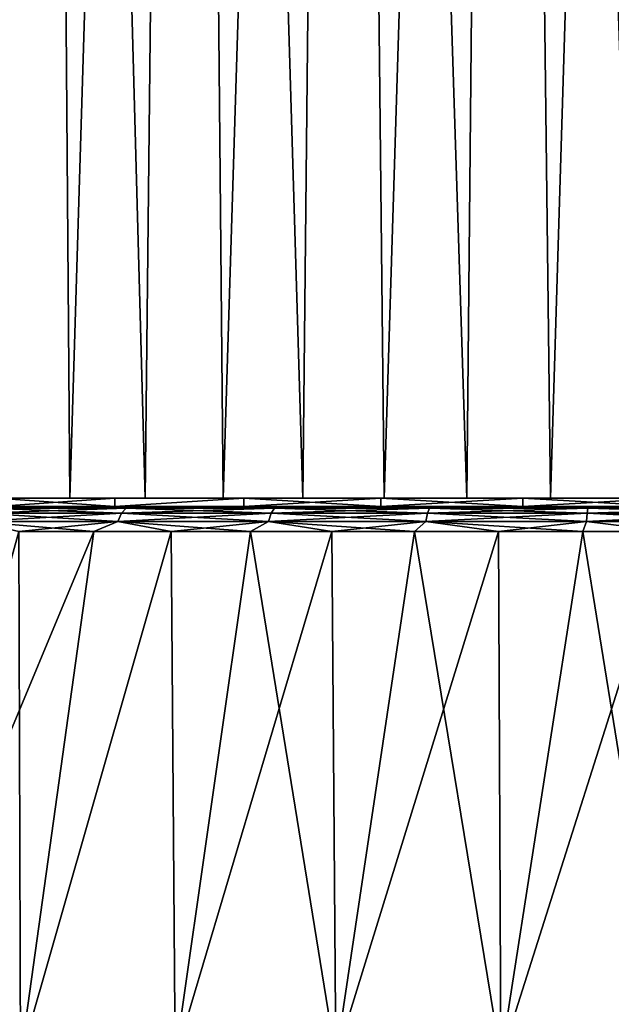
# Model space of a CAD drawing. Header units: metres. Extents: x -109 to 109, y -108 to 40.
# Tile 76 of 230: x -84.55 to -77.2, y -65.78 to -53.56. Entities that reach past the tile are written whole.
import ezdxf

# ---------------------------------------------------------------- set-up
doc = ezdxf.new("R2010")
doc.units = ezdxf.units.M
doc.layers.add('solid_K_24_42_17_000C74_XXXX', color=7, linetype='CONTINUOUS')

msp = doc.modelspace()

# ---------------------------------------------------------------- linework, layer by layer
at = {"layer": 'solid_K_24_42_17_000C74_XXXX'}
for points in [[(-84.300354, -11.5, 13.509774), (-85.99649, -11.5, 12.37645), (-84.833008, -59.5, 13.187912)], [(-85.99649, -11.5, -12.37645), (-84.300354, -11.5, -13.509774), (-85.698807, -59.5, -12.599281)], [(-84.300354, -11.5, -13.509774), (-84.833023, -59.5, -13.187903), (-85.698807, -59.5, -12.599281)], [(-84.300354, -11.5, -13.509774), (-83.928787, -59.5, -13.71761), (-84.833023, -59.5, -13.187903)], [(-84.300354, -11.5, 13.509774), (-84.833008, -59.5, 13.187912), (-83.928772, -59.5, 13.717618)], [(-84.300354, -11.5, 13.509774), (-83.928772, -59.5, 13.717618), (-82.99173, -59.5, 14.185114)], [(-82.469818, -11.5, 14.412549), (-84.300354, -11.5, 13.509774), (-82.99173, -59.5, 14.185114)], [(-84.300354, -11.5, -13.509774), (-82.469818, -11.5, -14.412549), (-83.928787, -59.5, -13.71761)], [(-82.469818, -11.5, -14.412549), (-82.991745, -59.5, -14.185107), (-83.928787, -59.5, -13.71761)], [(-82.469818, -11.5, -14.412549), (-82.025658, -59.5, -14.588598), (-82.991745, -59.5, -14.185107)], [(-82.469818, -11.5, 14.412549), (-82.99173, -59.5, 14.185114), (-82.025635, -59.5, 14.588605)], [(-82.469818, -11.5, 14.412549), (-82.025635, -59.5, 14.588605), (-81.033623, -59.5, 14.926694)], [(-80.537308, -11.5, 15.068502), (-82.469818, -11.5, 14.412549), (-81.033623, -59.5, 14.926694)], [(-82.469818, -11.5, -14.412549), (-80.537308, -11.5, -15.068502), (-82.025658, -59.5, -14.588598)], [(-80.537308, -11.5, -15.068502), (-81.033646, -59.5, -14.926687), (-82.025658, -59.5, -14.588598)], [(-80.537308, -11.5, -15.068502), (-80.022163, -59.5, -15.197184), (-81.033646, -59.5, -14.926687)], [(-80.537308, -11.5, 15.068502), (-81.033623, -59.5, 14.926694), (-80.022141, -59.5, 15.197188)], [(-80.537308, -11.5, 15.068502), (-80.022141, -59.5, 15.197188), (-78.994789, -59.5, 15.39922)], [(-78.536552, -11.5, 15.466479), (-80.537308, -11.5, 15.068502), (-78.994789, -59.5, 15.39922)], [(-80.537308, -11.5, -15.068502), (-78.536552, -11.5, -15.466479), (-80.022163, -59.5, -15.197184)], [(-78.536552, -11.5, -15.466479), (-78.994812, -59.5, -15.399216), (-80.022163, -59.5, -15.197184)], [(-78.536552, -11.5, -15.466479), (-77.955215, -59.5, -15.531981), (-78.994812, -59.5, -15.399216)], [(-78.536552, -11.5, 15.466479), (-78.994789, -59.5, 15.39922), (-77.955193, -59.5, 15.531982)], [(-78.536552, -11.5, 15.466479), (-76.910103, -59.5, 15.594608), (-76.5, -41, 15.6)], [(-78.536552, -11.5, 15.466479), (-77.955193, -59.5, 15.531982), (-76.910103, -59.5, 15.594608)], [(-78.536552, -11.5, -15.466479), (-76.5, -11.5, -15.60001), (-77.955215, -59.5, -15.531981)], [(-76.5, -11.5, -15.60001), (-76.910126, -59.5, -15.594607), (-77.955215, -59.5, -15.531981)], [(-83.368904, -59.599998, 11.295417), (-84.842567, -59.5, 10.255229), (-84.84301, -59.599998, 10.254874)], [(-84.84301, -59.599998, -10.254874), (-84.842567, -59.5, -10.255229), (-83.369034, -59.5, -11.295341)], [(-84.84301, -59.599998, -10.254874), (-83.369034, -59.5, -11.295341), (-83.368904, -59.599998, -11.295417)], [(-84.842567, -59.5, 10.255229), (-83.369034, -59.5, 11.295341), (-84.833008, -59.5, 13.187912)], [(-84.842567, -59.5, -10.255229), (-84.833023, -59.5, -13.187903), (-83.928787, -59.5, -13.71761)], [(-83.369034, -59.5, -11.295341), (-84.842567, -59.5, -10.255229), (-83.928787, -59.5, -13.71761)], [(-83.368904, -59.599998, 11.295417), (-83.369034, -59.5, 11.295341), (-84.842567, -59.5, 10.255229)], [(-83.369034, -59.5, 11.295341), (-83.928772, -59.5, 13.717618), (-84.833008, -59.5, 13.187912)], [(-83.369034, -59.5, -11.295341), (-83.928787, -59.5, -13.71761), (-82.991745, -59.5, -14.185107)], [(-83.369034, -59.5, 11.295341), (-82.99173, -59.5, 14.185114), (-83.928772, -59.5, 13.717618)], [(-83.369034, -59.5, 11.295341), (-81.767044, -59.5, 12.125457), (-82.99173, -59.5, 14.185114)], [(-83.369034, -59.5, -11.295341), (-82.991745, -59.5, -14.185107), (-82.025658, -59.5, -14.588598)], [(-81.767044, -59.5, -12.125457), (-83.369034, -59.5, -11.295341), (-82.025658, -59.5, -14.588598)], [(-83.368904, -59.599998, 11.295417), (-81.767044, -59.5, 12.125457), (-83.369034, -59.5, 11.295341)], [(-83.368904, -59.599998, -11.295417), (-83.369034, -59.5, -11.295341), (-81.767044, -59.5, -12.125457)], [(-81.76683, -59.599998, 12.125541), (-81.767044, -59.5, 12.125457), (-83.368904, -59.599998, 11.295417)], [(-83.368904, -59.599998, -11.295417), (-81.767044, -59.5, -12.125457), (-81.76683, -59.599998, -12.125541)], [(-81.767044, -59.5, 12.125457), (-82.025635, -59.5, 14.588605), (-82.99173, -59.5, 14.185114)], [(-81.767044, -59.5, -12.125457), (-82.025658, -59.5, -14.588598), (-81.033646, -59.5, -14.926687)], [(-81.767044, -59.5, 12.125457), (-81.033623, -59.5, 14.926694), (-82.025635, -59.5, 14.588605)], [(-81.767044, -59.5, 12.125457), (-80.066246, -59.5, 12.729893), (-81.033623, -59.5, 14.926694)], [(-80.066246, -59.5, -12.729893), (-81.767044, -59.5, -12.125457), (-81.033646, -59.5, -14.926687)], [(-80.066658, -59.599998, 12.729778), (-80.066246, -59.5, 12.729893), (-81.767044, -59.5, 12.125457)], [(-80.066658, -59.599998, 12.729778), (-81.767044, -59.5, 12.125457), (-81.76683, -59.599998, 12.125541)], [(-81.76683, -59.599998, -12.125541), (-81.767044, -59.5, -12.125457), (-80.066246, -59.5, -12.729893)], [(-81.76683, -59.599998, -12.125541), (-80.066246, -59.5, -12.729893), (-80.066658, -59.599998, -12.729778)], [(-80.066246, -59.5, -12.729893), (-81.033646, -59.5, -14.926687), (-80.022163, -59.5, -15.197184)], [(-80.066246, -59.5, 12.729893), (-80.022141, -59.5, 15.197188), (-81.033623, -59.5, 14.926694)], [(-78.300072, -59.599998, 13.096874), (-80.066246, -59.5, 12.729893), (-80.066658, -59.599998, 12.729778)], [(-80.066658, -59.599998, -12.729778), (-80.066246, -59.5, -12.729893), (-78.30043, -59.5, -13.096827)], [(-80.066658, -59.599998, -12.729778), (-78.30043, -59.5, -13.096827), (-78.300072, -59.599998, -13.096874)], [(-80.066246, -59.5, 12.729893), (-78.30043, -59.5, 13.096827), (-80.022141, -59.5, 15.197188)], [(-80.066246, -59.5, -12.729893), (-80.022163, -59.5, -15.197184), (-78.994812, -59.5, -15.399216)], [(-78.30043, -59.5, -13.096827), (-80.066246, -59.5, -12.729893), (-78.994812, -59.5, -15.399216)], [(-78.300072, -59.599998, 13.096874), (-78.30043, -59.5, 13.096827), (-80.066246, -59.5, 12.729893)], [(-78.30043, -59.5, 13.096827), (-78.994789, -59.5, 15.39922), (-80.022141, -59.5, 15.197188)], [(-78.30043, -59.5, -13.096827), (-78.994812, -59.5, -15.399216), (-77.955215, -59.5, -15.531981)], [(-78.30043, -59.5, 13.096827), (-77.955193, -59.5, 15.531982), (-78.994789, -59.5, 15.39922)], [(-78.30043, -59.5, 13.096827), (-76.5, -59.5, 13.22), (-77.955193, -59.5, 15.531982)], [(-78.30043, -59.5, -13.096827), (-77.955215, -59.5, -15.531981), (-76.910126, -59.5, -15.594607)], [(-76.5, -59.5, -13.22), (-78.30043, -59.5, -13.096827), (-76.910126, -59.5, -15.594607)], [(-76.5, -59.599998, 13.22), (-76.5, -59.5, 13.22), (-78.30043, -59.5, 13.096827)], [(-78.300072, -59.599998, 13.096874), (-76.5, -59.599998, 13.22), (-78.30043, -59.5, 13.096827)], [(-78.300072, -59.599998, -13.096874), (-78.30043, -59.5, -13.096827), (-76.5, -59.5, -13.22)], [(-78.300072, -59.599998, -13.096874), (-76.5, -59.5, -13.22), (-76.5, -59.599998, -13.22)], [(-76.5, -59.5, 13.22), (-76.910103, -59.5, 15.594608), (-77.955193, -59.5, 15.531982)], [(-83.368904, -59.599998, 11.295417), (-87.570732, -59.599998, 11.078832), (-86.030228, -59.599998, 12.428856)], [(-83.368904, -59.599998, 11.295417), (-84.84301, -59.599998, 10.254874), (-87.570732, -59.599998, 11.078832)], [(-81.76683, -59.599998, -12.125541), (-86.03019, -59.599998, -12.428885), (-87.570702, -59.599998, -11.07886)], [(-83.368904, -59.599998, -11.295417), (-81.76683, -59.599998, -12.125541), (-87.570702, -59.599998, -11.07886)], [(-84.84301, -59.599998, -10.254874), (-83.368904, -59.599998, -11.295417), (-87.570702, -59.599998, -11.07886)], [(-80.066658, -59.599998, 12.729778), (-86.030228, -59.599998, 12.428856), (-84.327118, -59.599998, 13.56606)], [(-84.970711, -59.62196, 13.3477), (-84.327118, -59.599998, 13.56606), (-86.030228, -59.599998, 12.428856)], [(-81.76683, -59.599998, 12.125541), (-83.368904, -59.599998, 11.295417), (-86.030228, -59.599998, 12.428856)], [(-80.066658, -59.599998, 12.729778), (-81.76683, -59.599998, 12.125541), (-86.030228, -59.599998, 12.428856)], [(-78.300072, -59.599998, -13.096874), (-84.327072, -59.599998, -13.566086), (-86.03019, -59.599998, -12.428885)], [(-84.970711, -59.62196, -13.3477), (-86.03019, -59.599998, -12.428885), (-84.327072, -59.599998, -13.566086)], [(-80.066658, -59.599998, -12.729778), (-78.300072, -59.599998, -13.096874), (-86.03019, -59.599998, -12.428885)], [(-81.76683, -59.599998, -12.125541), (-80.066658, -59.599998, -12.729778), (-86.03019, -59.599998, -12.428885)], [(-85.042404, -59.685997, -13.460675), (-84.970711, -59.62196, -13.3477), (-83.231003, -59.62196, -14.304111)], [(-83.287971, -59.685997, -14.425181), (-85.042404, -59.685997, -13.460675), (-83.231003, -59.62196, -14.304111)], [(-85.042404, -59.685997, 13.460675), (-83.287971, -59.685997, 14.425181), (-84.970711, -59.62196, 13.3477)], [(-83.231003, -59.62196, -14.304111), (-84.970711, -59.62196, -13.3477), (-84.327072, -59.599998, -13.566086)], [(-84.970711, -59.62196, 13.3477), (-83.231003, -59.62196, 14.304111), (-84.327118, -59.599998, 13.56606)], [(-83.287971, -59.685997, 14.425181), (-83.231003, -59.62196, 14.304111), (-84.970711, -59.62196, 13.3477)], [(-84.327118, -59.599998, 13.56606), (-82.49044, -59.599998, 14.471225), (-68.672928, -59.599998, 13.566086)], [(-76.5, -59.599998, 13.22), (-84.327118, -59.599998, 13.56606), (-68.672928, -59.599998, 13.566086)], [(-83.231003, -59.62196, 14.304111), (-82.49044, -59.599998, 14.471225), (-84.327118, -59.599998, 13.56606)], [(-78.300072, -59.599998, 13.096874), (-84.327118, -59.599998, 13.56606), (-76.5, -59.599998, 13.22)], [(-78.300072, -59.599998, 13.096874), (-80.066658, -59.599998, 12.729778), (-84.327118, -59.599998, 13.56606)], [(-70.50956, -59.599998, -14.471225), (-82.490395, -59.599998, -14.471246), (-84.327072, -59.599998, -13.566086)], [(-83.231003, -59.62196, -14.304111), (-84.327072, -59.599998, -13.566086), (-82.490395, -59.599998, -14.471246)], [(-68.672882, -59.599998, -13.56606), (-70.50956, -59.599998, -14.471225), (-84.327072, -59.599998, -13.566086)], [(-76.5, -59.599998, -13.22), (-68.672882, -59.599998, -13.56606), (-84.327072, -59.599998, -13.566086)], [(-78.300072, -59.599998, -13.096874), (-76.5, -59.599998, -13.22), (-84.327072, -59.599998, -13.566086)], [(-83.287971, -59.685997, -14.425181), (-83.231003, -59.62196, -14.304111), (-81.385147, -59.62196, -15.034937)], [(-81.426498, -59.685997, -15.162193), (-83.287971, -59.685997, -14.425181), (-81.385147, -59.62196, -15.034937)], [(-83.287971, -59.685997, 14.425181), (-81.426498, -59.685997, 15.162193), (-83.231003, -59.62196, 14.304111)], [(-81.385147, -59.62196, -15.034937), (-83.231003, -59.62196, -14.304111), (-82.490395, -59.599998, -14.471246)], [(-83.231003, -59.62196, 14.304111), (-81.385147, -59.62196, 15.034937), (-82.49044, -59.599998, 14.471225)], [(-81.426498, -59.685997, 15.162193), (-81.385147, -59.62196, 15.034937), (-83.231003, -59.62196, 14.304111)], [(-82.49044, -59.599998, 14.471225), (-70.509605, -59.599998, 14.471246), (-68.672928, -59.599998, 13.566086)], [(-82.49044, -59.599998, 14.471225), (-80.551453, -59.599998, 15.129025), (-70.509605, -59.599998, 14.471246)], [(-81.385147, -59.62196, 15.034937), (-80.551453, -59.599998, 15.129025), (-82.49044, -59.599998, 14.471225)], [(-72.448547, -59.599998, -15.129025), (-80.551399, -59.599998, -15.12904), (-82.490395, -59.599998, -14.471246)], [(-81.385147, -59.62196, -15.034937), (-82.490395, -59.599998, -14.471246), (-80.551399, -59.599998, -15.12904)], [(-70.50956, -59.599998, -14.471225), (-72.448547, -59.599998, -15.129025), (-82.490395, -59.599998, -14.471246)], [(-81.426498, -59.685997, -15.162193), (-81.385147, -59.62196, -15.034937), (-79.46225, -59.62196, -15.528653)], [(-79.48732, -59.685997, -15.660089), (-81.426498, -59.685997, -15.162193), (-79.46225, -59.62196, -15.528653)], [(-81.426498, -59.685997, 15.162193), (-79.48732, -59.685997, 15.660089), (-81.385147, -59.62196, 15.034937)], [(-79.46225, -59.62196, -15.528653), (-81.385147, -59.62196, -15.034937), (-80.551399, -59.599998, -15.12904)], [(-81.385147, -59.62196, 15.034937), (-79.46225, -59.62196, 15.528653), (-80.551453, -59.599998, 15.129025)], [(-79.48732, -59.685997, 15.660089), (-79.46225, -59.62196, 15.528653), (-81.385147, -59.62196, 15.034937)], [(-80.551453, -59.599998, 15.129025), (-72.448601, -59.599998, 15.12904), (-70.509605, -59.599998, 14.471246)], [(-80.551453, -59.599998, 15.129025), (-78.543221, -59.599998, 15.528261), (-72.448601, -59.599998, 15.12904)], [(-79.46225, -59.62196, 15.528653), (-78.543221, -59.599998, 15.528261), (-80.551453, -59.599998, 15.129025)], [(-74.456779, -59.599998, -15.528261), (-78.543159, -59.599998, -15.528269), (-80.551399, -59.599998, -15.12904)], [(-79.46225, -59.62196, -15.528653), (-80.551399, -59.599998, -15.12904), (-78.543159, -59.599998, -15.528269)], [(-72.448547, -59.599998, -15.129025), (-74.456779, -59.599998, -15.528261), (-80.551399, -59.599998, -15.12904)], [(-79.48732, -59.685997, -15.660089), (-79.46225, -59.62196, -15.528653), (-77.492638, -59.62196, -15.777473)], [(-77.501038, -59.685997, -15.911015), (-79.48732, -59.685997, -15.660089), (-77.492638, -59.62196, -15.777473)], [(-79.48732, -59.685997, 15.660089), (-77.501038, -59.685997, 15.911015), (-79.46225, -59.62196, 15.528653)], [(-77.492638, -59.62196, -15.777473), (-79.46225, -59.62196, -15.528653), (-78.543159, -59.599998, -15.528269)], [(-79.46225, -59.62196, 15.528653), (-77.492638, -59.62196, 15.777473), (-78.543221, -59.599998, 15.528261)], [(-77.501038, -59.685997, 15.911015), (-77.492638, -59.62196, 15.777473), (-79.46225, -59.62196, 15.528653)], [(-78.543221, -59.599998, 15.528261), (-74.456841, -59.599998, 15.528269), (-72.448601, -59.599998, 15.12904)], [(-78.543221, -59.599998, 15.528261), (-76.500031, -59.599998, 15.662107), (-74.456841, -59.599998, 15.528269)], [(-77.492638, -59.62196, 15.777473), (-76.500031, -59.599998, 15.662107), (-78.543221, -59.599998, 15.528261)], [(-74.456779, -59.599998, -15.528261), (-76.499969, -59.599998, -15.662107), (-78.543159, -59.599998, -15.528269)], [(-77.492638, -59.62196, -15.777473), (-78.543159, -59.599998, -15.528269), (-76.499969, -59.599998, -15.662107)], [(-77.501038, -59.685997, -15.911015), (-77.492638, -59.62196, -15.777473), (-75.507362, -59.62196, -15.777473)], [(-75.498962, -59.685997, -15.911015), (-77.501038, -59.685997, -15.911015), (-75.507362, -59.62196, -15.777473)], [(-77.501038, -59.685997, 15.911015), (-75.498962, -59.685997, 15.911015), (-77.492638, -59.62196, 15.777473)], [(-75.507362, -59.62196, -15.777473), (-77.492638, -59.62196, -15.777473), (-76.499969, -59.599998, -15.662107)], [(-77.492638, -59.62196, 15.777473), (-75.507362, -59.62196, 15.777473), (-76.500031, -59.599998, 15.662107)], [(-75.498962, -59.685997, 15.911015), (-75.507362, -59.62196, 15.777473), (-77.492638, -59.62196, 15.777473)], [(-85.100876, -59.786476, -13.552815), (-85.042404, -59.685997, -13.460675), (-83.287971, -59.685997, -14.425181)], [(-83.334442, -59.786476, -14.523923), (-85.100876, -59.786476, -13.552815), (-83.287971, -59.685997, -14.425181)], [(-85.100876, -59.786476, 13.552815), (-83.334442, -59.786476, 14.523923), (-85.042404, -59.685997, 13.460675)], [(-83.334442, -59.786476, 14.523923), (-83.287971, -59.685997, 14.425181), (-85.042404, -59.685997, 13.460675)], [(-83.334442, -59.786476, -14.523923), (-83.287971, -59.685997, -14.425181), (-81.426498, -59.685997, -15.162193)], [(-81.46022, -59.786476, -15.265981), (-83.334442, -59.786476, -14.523923), (-81.426498, -59.685997, -15.162193)], [(-83.334442, -59.786476, 14.523923), (-81.46022, -59.786476, 15.265981), (-83.287971, -59.685997, 14.425181)], [(-81.46022, -59.786476, 15.265981), (-81.426498, -59.685997, 15.162193), (-83.287971, -59.685997, 14.425181)], [(-81.46022, -59.786476, -15.265981), (-81.426498, -59.685997, -15.162193), (-79.48732, -59.685997, -15.660089)], [(-79.507767, -59.786476, -15.767283), (-81.46022, -59.786476, -15.265981), (-79.48732, -59.685997, -15.660089)], [(-81.46022, -59.786476, 15.265981), (-79.507767, -59.786476, 15.767283), (-81.426498, -59.685997, 15.162193)], [(-79.507767, -59.786476, 15.767283), (-79.48732, -59.685997, 15.660089), (-81.426498, -59.685997, 15.162193)], [(-79.507767, -59.786476, -15.767283), (-79.48732, -59.685997, -15.660089), (-77.501038, -59.685997, -15.911015)], [(-77.507889, -59.786476, -16.019928), (-79.507767, -59.786476, -15.767283), (-77.501038, -59.685997, -15.911015)], [(-79.507767, -59.786476, 15.767283), (-77.507889, -59.786476, 16.019928), (-79.48732, -59.685997, 15.660089)], [(-77.507889, -59.786476, 16.019928), (-77.501038, -59.685997, 15.911015), (-79.48732, -59.685997, 15.660089)], [(-77.507889, -59.786476, -16.019928), (-77.501038, -59.685997, -15.911015), (-75.498962, -59.685997, -15.911015)], [(-75.492111, -59.786476, -16.019928), (-77.507889, -59.786476, -16.019928), (-75.498962, -59.685997, -15.911015)], [(-77.507889, -59.786476, 16.019928), (-75.492111, -59.786476, 16.019928), (-77.501038, -59.685997, 15.911015)], [(-75.492111, -59.786476, 16.019928), (-75.498962, -59.685997, 15.911015), (-77.501038, -59.685997, 15.911015)], [(-83.334442, -59.786476, -14.523923), (-84.563148, -59.914131, -13.965764), (-85.100876, -59.786476, -13.552815)], [(-85.100876, -59.786476, 13.552815), (-84.563148, -59.914131, 13.965764), (-83.632477, -59.914131, 14.46322)], [(-85.100876, -59.786476, 13.552815), (-83.632477, -59.914131, 14.46322), (-83.334442, -59.786476, 14.523923)], [(-83.334442, -59.786476, -14.523923), (-83.632477, -59.914131, -14.46322), (-84.563148, -59.914131, -13.965764)], [(-83.334442, -59.786476, -14.523923), (-82.671265, -59.914131, -14.898741), (-83.632477, -59.914131, -14.46322)], [(-83.334442, -59.786476, 14.523923), (-83.632477, -59.914131, 14.46322), (-82.671265, -59.914131, 14.898741)], [(-81.46022, -59.786476, -15.265981), (-82.671265, -59.914131, -14.898741), (-83.334442, -59.786476, -14.523923)], [(-83.334442, -59.786476, 14.523923), (-82.671265, -59.914131, 14.898741), (-81.683624, -59.914131, 15.270462)], [(-83.334442, -59.786476, 14.523923), (-81.683624, -59.914131, 15.270462), (-81.46022, -59.786476, 15.265981)], [(-81.46022, -59.786476, -15.265981), (-81.683624, -59.914131, -15.270462), (-82.671265, -59.914131, -14.898741)], [(-81.46022, -59.786476, -15.265981), (-80.67379, -59.914131, -15.576793), (-81.683624, -59.914131, -15.270462)], [(-81.46022, -59.786476, 15.265981), (-81.683624, -59.914131, 15.270462), (-80.67379, -59.914131, 15.576793)], [(-79.507767, -59.786476, -15.767283), (-80.67379, -59.914131, -15.576793), (-81.46022, -59.786476, -15.265981)], [(-81.46022, -59.786476, 15.265981), (-80.67379, -59.914131, 15.576793), (-79.64608, -59.914131, 15.816422)], [(-81.46022, -59.786476, 15.265981), (-79.64608, -59.914131, 15.816422), (-79.507767, -59.786476, 15.767283)], [(-79.507767, -59.786476, -15.767283), (-79.64608, -59.914131, -15.816422), (-80.67379, -59.914131, -15.576793)], [(-79.507767, -59.786476, -15.767283), (-78.604897, -59.914131, -15.98832), (-79.64608, -59.914131, -15.816422)], [(-79.507767, -59.786476, 15.767283), (-79.64608, -59.914131, 15.816422), (-78.604897, -59.914131, 15.98832)], [(-77.507889, -59.786476, -16.019928), (-78.604897, -59.914131, -15.98832), (-79.507767, -59.786476, -15.767283)], [(-79.507767, -59.786476, 15.767283), (-78.604897, -59.914131, 15.98832), (-77.554703, -59.914131, 16.091755)], [(-79.507767, -59.786476, 15.767283), (-77.554703, -59.914131, 16.091755), (-77.507889, -59.786476, 16.019928)], [(-77.507889, -59.786476, -16.019928), (-77.554703, -59.914131, -16.091755), (-78.604897, -59.914131, -15.98832)], [(-77.507889, -59.786476, -16.019928), (-76.5, -59.914131, -16.126282), (-77.554703, -59.914131, -16.091755)], [(-77.507889, -59.786476, 16.019928), (-77.554703, -59.914131, 16.091755), (-76.5, -59.914131, 16.126282)], [(-75.492111, -59.786476, -16.019928), (-76.5, -59.914131, -16.126282), (-77.507889, -59.786476, -16.019928)], [(-77.507889, -59.786476, 16.019928), (-76.5, -59.914131, 16.126282), (-75.492111, -59.786476, 16.019928)], [(-86.360703, -66.448959, -15.693223), (-84.563148, -59.914131, -13.965764), (-83.632477, -59.914131, -14.46322)], [(-84.541618, -66.448959, -16.698597), (-86.360703, -66.448959, -15.693223), (-83.632477, -59.914131, -14.46322)], [(-86.360703, -66.448959, 15.693223), (-84.541618, -66.448959, 16.698597), (-84.563148, -59.914131, 13.965764)], [(-84.541618, -66.448959, 16.698597), (-83.632477, -59.914131, 14.46322), (-84.563148, -59.914131, 13.965764)], [(-84.541618, -66.448959, -16.698597), (-83.632477, -59.914131, -14.46322), (-82.671265, -59.914131, -14.898741)], [(-82.621407, -66.448959, -17.493975), (-84.541618, -66.448959, -16.698597), (-82.671265, -59.914131, -14.898741)], [(-84.541618, -66.448959, 16.698597), (-82.671265, -59.914131, 14.898741), (-83.632477, -59.914131, 14.46322)], [(-84.541618, -66.448959, 16.698597), (-82.621407, -66.448959, 17.493975), (-82.671265, -59.914131, 14.898741)], [(-82.621407, -66.448959, -17.493975), (-82.671265, -59.914131, -14.898741), (-81.683624, -59.914131, -15.270462)], [(-82.621407, -66.448959, 17.493975), (-81.683624, -59.914131, 15.270462), (-82.671265, -59.914131, 14.898741)], [(-82.621407, -66.448959, -17.493975), (-81.683624, -59.914131, -15.270462), (-80.67379, -59.914131, -15.576793)], [(-80.624214, -66.448959, -18.069357), (-82.621407, -66.448959, -17.493975), (-80.67379, -59.914131, -15.576793)], [(-82.621407, -66.448959, 17.493975), (-80.624214, -66.448959, 18.069357), (-81.683624, -59.914131, 15.270462)], [(-80.624214, -66.448959, 18.069357), (-80.67379, -59.914131, 15.576793), (-81.683624, -59.914131, 15.270462)], [(-80.624214, -66.448959, -18.069357), (-80.67379, -59.914131, -15.576793), (-79.64608, -59.914131, -15.816422)], [(-80.624214, -66.448959, 18.069357), (-79.64608, -59.914131, 15.816422), (-80.67379, -59.914131, 15.576793)], [(-80.624214, -66.448959, -18.069357), (-79.64608, -59.914131, -15.816422), (-78.604897, -59.914131, -15.98832)], [(-78.575157, -66.448959, -18.417505), (-80.624214, -66.448959, -18.069357), (-78.604897, -59.914131, -15.98832)], [(-80.624214, -66.448959, 18.069357), (-78.575157, -66.448959, 18.417505), (-79.64608, -59.914131, 15.816422)], [(-78.575157, -66.448959, 18.417505), (-78.604897, -59.914131, 15.98832), (-79.64608, -59.914131, 15.816422)], [(-78.575157, -66.448959, -18.417505), (-78.604897, -59.914131, -15.98832), (-77.554703, -59.914131, -16.091755)], [(-78.575157, -66.448959, 18.417505), (-77.554703, -59.914131, 16.091755), (-78.604897, -59.914131, 15.98832)], [(-78.575157, -66.448959, -18.417505), (-77.554703, -59.914131, -16.091755), (-76.5, -59.914131, -16.126282)], [(-76.5, -66.448959, -18.534044), (-78.575157, -66.448959, -18.417505), (-76.5, -59.914131, -16.126282)], [(-78.575157, -66.448959, 18.417505), (-76.5, -66.448959, 18.534044), (-77.554703, -59.914131, 16.091755)], [(-76.5, -66.448959, 18.534044), (-76.5, -59.914131, 16.126282), (-77.554703, -59.914131, 16.091755)]]:
    msp.add_3dface(points, dxfattribs=at)

doc.saveas('drawing.dxf')
